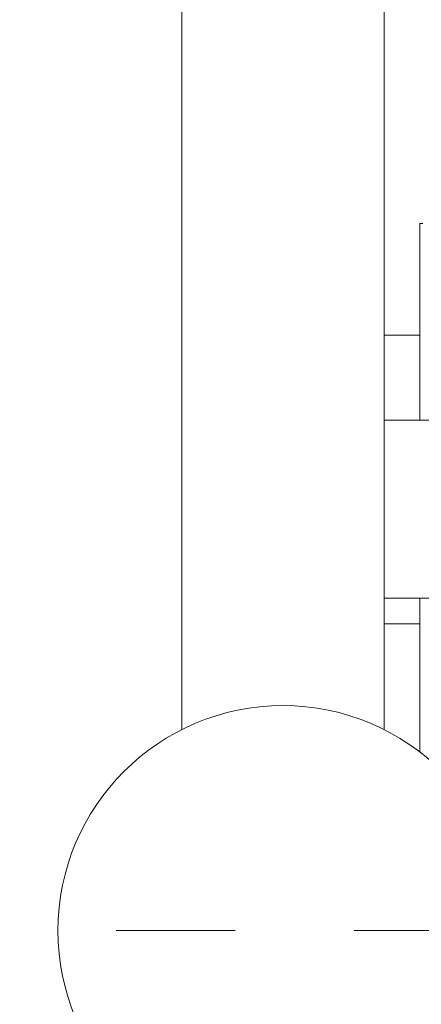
# Model space of a CAD drawing. Header units: inches. Extents: x 1 to 19.9, y 2.6 to 16.1.
# Tile 63 of 70: x 17.959 to 18.296, y 9.5 to 10.327. Entities that reach past the tile are written whole.
import ezdxf

# ---------------------------------------------------------------- set-up
doc = ezdxf.new("R2010")
doc.units = ezdxf.units.IN
doc.header["$MEASUREMENT"] = 0
doc.linetypes.add('CENTERX2', pattern=[0.8, 0.5, -0.1, 0.1, -0.1])
doc.layers.add('SLD-0', color=7, linetype='Continuous')

msp = doc.modelspace()

# ---------------------------------------------------------------- linework, layer by layer
at = {"color": 7, "linetype": 'Continuous', "lineweight": 15}
for p, q in [((18.09475, 10.56208), (18.09475, 9.73086)), ((18.26475, 10.48376), (18.26475, 9.94973)), ((18.29716, 10.15607), (18.29475, 10.15607)), ((18.29475, 10.15607), (18.29475, 9.99088)), ((18.26475, 10.06208), (18.29475, 10.06208)), ((18.33562, 9.99088), (18.26475, 9.99088)), ((18.26475, 9.94973), (18.26475, 9.93949)), ((18.26475, 9.93949), (18.26475, 9.73086)), ((18.26475, 9.84127), (18.33562, 9.84127)), ((18.29475, 9.84127), (18.29475, 9.71203)), ((18.29475, 9.81977), (18.26475, 9.81977))]:
    msp.add_line(p, q, dxfattribs=at)
msp.add_circle((18.17975, 9.56208), 0.18898, dxfattribs=at)
at = {"layer": 'SLD-0', "color": 7, "linetype": 'CENTERX2', "lineweight": 0}
msp.add_line((16.63957, 9.56208), (19.85621, 9.56208), dxfattribs=at)

doc.saveas('drawing.dxf')
